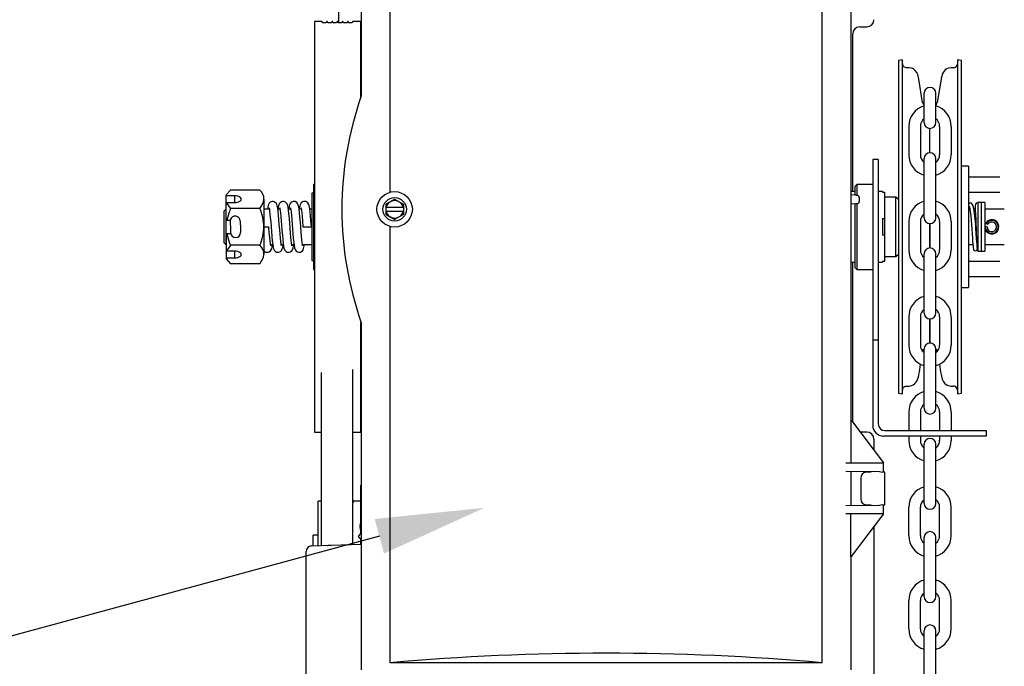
# Model space of a CAD drawing. Header units: inches. Extents: x 169.6 to 213.7, y 214.8 to 266.5.
# Tile 5 of 28: x 175.881 to 176.73, y 223.46 to 224.017. Entities that reach past the tile are written whole.
import ezdxf
from ezdxf import colors
from ezdxf.entities.mleader import LeaderData, LeaderLine
from ezdxf.math import Vec2, Vec3

# ---------------------------------------------------------------- set-up
doc = ezdxf.new("R2010")
doc.units = ezdxf.units.IN
doc.header["$LTSCALE"] = 0.25
doc.header["$MEASUREMENT"] = 0
doc.layers.add('ANNOTATIONS', color=1, linetype='Continuous')
doc.layers.add('RMX OPERATOR LH', color=7, linetype='Continuous')
doc.styles.add('ARIAL', font='arial.ttf', dxfattribs={"height": 0.09375})

msp = doc.modelspace()

# ---------------------------------------------------------------- linework, layer by layer
at = {"layer": 'RMX OPERATOR LH'}
for p, q in [((176.17576, 224.25056), (176.17576, 223.95151)), ((176.20071, 223.86853), (176.20071, 224.24445)), ((176.5731, 223.46304), (176.5731, 224.24445)), ((176.15624, 224.09932), (176.15624, 224.01445)), ((176.14173, 224.01567), (176.13546, 224.01567)), ((176.13546, 224.01567), (176.13546, 223.66312)), ((176.14246, 224.01445), (176.1421, 224.01542)), ((176.14546, 224.01445), (176.14246, 224.01445)), ((176.14581, 224.01542), (176.14546, 224.01445)), ((176.14623, 224.01567), (176.14618, 224.01567)), ((176.14695, 224.01445), (176.14659, 224.01542)), ((176.14995, 224.01445), (176.14695, 224.01445)), ((176.1503, 224.01542), (176.14995, 224.01445)), ((176.15072, 224.01567), (176.15067, 224.01567)), ((176.15144, 224.01445), (176.15109, 224.01542)), ((176.15444, 224.01445), (176.15144, 224.01445)), ((176.1548, 224.01542), (176.15444, 224.01445)), ((176.15521, 224.01567), (176.15516, 224.01567)), ((176.15593, 224.01445), (176.15558, 224.01542)), ((176.15894, 224.01445), (176.15593, 224.01445)), ((176.15929, 224.01542), (176.15894, 224.01445)), ((176.15971, 224.01567), (176.15966, 224.01567)), ((176.16043, 224.01445), (176.16007, 224.01542)), ((176.16343, 224.01445), (176.16043, 224.01445)), ((176.16378, 224.01542), (176.16343, 224.01445)), ((176.1642, 224.01567), (176.16415, 224.01567)), ((176.16492, 224.01445), (176.16457, 224.01542)), ((176.16792, 224.01445), (176.16492, 224.01445)), ((176.16828, 224.01542), (176.16792, 224.01445)), ((176.17497, 224.01567), (176.16864, 224.01567)), ((176.17497, 224.01567), (176.17497, 223.94925)), ((176.60536, 224.01104), (176.61147, 224.01104)), ((176.66089, 223.9285), (176.66089, 223.95379)), ((176.6709, 223.9285), (176.6709, 223.95379)), ((176.64758, 223.92521), (176.64758, 223.90079)), ((176.65759, 223.92521), (176.65759, 223.90079)), ((176.6742, 223.92521), (176.6742, 223.90079)), ((176.68421, 223.92521), (176.68421, 223.90079)), ((176.66089, 223.84646), (176.66089, 223.89749)), ((176.6709, 223.84646), (176.6709, 223.89749)), ((176.69911, 223.89087), (176.69308, 223.89098)), ((176.69911, 223.89087), (176.69911, 223.78639)), ((176.72597, 223.88143), (176.69911, 223.88143)), ((176.13546, 223.87526), (176.13468, 223.87526)), ((176.13468, 223.87526), (176.13468, 223.80232)), ((176.06305, 223.87035), (176.05939, 223.8661)), ((176.05939, 223.84449), (176.05939, 223.8661)), ((176.06647, 223.86535), (176.05939, 223.86535)), ((176.0882, 223.87035), (176.06305, 223.87035)), ((176.06647, 223.86535), (176.06647, 223.85949)), ((176.13468, 223.86763), (176.13311, 223.86763)), ((176.13311, 223.86763), (176.13311, 223.80963)), ((176.69911, 223.86855), (176.72597, 223.86855)), ((176.05939, 223.85949), (176.06647, 223.85949)), ((176.09186, 223.86242), (176.09186, 223.81484)), ((176.19686, 223.85815), (176.20449, 223.86256)), ((176.19686, 223.85815), (176.19686, 223.84934)), ((176.20449, 223.86256), (176.21212, 223.85815)), ((176.21212, 223.85815), (176.21212, 223.84934)), ((176.71008, 223.85951), (176.70705, 223.85951)), ((176.70705, 223.85951), (176.70705, 223.81775)), ((176.71311, 223.85951), (176.71008, 223.85951)), ((176.71008, 223.85951), (176.71008, 223.81775)), ((176.71008, 223.85951), (176.71008, 223.81775)), ((176.71311, 223.85951), (176.71311, 223.81775)), ((176.05892, 223.85387), (176.05745, 223.85241)), ((176.05745, 223.82486), (176.05745, 223.85241)), ((176.05939, 223.85387), (176.05892, 223.85387)), ((176.05892, 223.85387), (176.05892, 223.8234)), ((176.0882, 223.85449), (176.06305, 223.85449)), ((176.09653, 223.85387), (176.09186, 223.85387)), ((176.10568, 223.85387), (176.10379, 223.85387)), ((176.11484, 223.85387), (176.11295, 223.85387)), ((176.12401, 223.85387), (176.12211, 223.85387)), ((176.13311, 223.85387), (176.13127, 223.85387)), ((176.21212, 223.85521), (176.19686, 223.85521)), ((176.19686, 223.85228), (176.21212, 223.85228)), ((176.19686, 223.84934), (176.20449, 223.84493)), ((176.21212, 223.84934), (176.20449, 223.84493)), ((176.70053, 223.85387), (176.69911, 223.85387)), ((176.70531, 223.85387), (176.70382, 223.85387)), ((176.72996, 223.85387), (176.71311, 223.85387)), ((176.05939, 223.84449), (176.06281, 223.84449)), ((176.09181, 223.83863), (176.09606, 223.83863)), ((176.12546, 223.83863), (176.13269, 223.83863)), ((176.20071, 223.46304), (176.20071, 223.83896)), ((176.64758, 223.84316), (176.64758, 223.81874)), ((176.65759, 223.84316), (176.65759, 223.81874)), ((176.6742, 223.84316), (176.6742, 223.81874)), ((176.68421, 223.84316), (176.68421, 223.81874)), ((176.71511, 223.83858), (176.71318, 223.83916)), ((176.71386, 223.84151), (176.71581, 223.84092)), ((176.06322, 223.83277), (176.05939, 223.83277)), ((176.05939, 223.83277), (176.05939, 223.81116)), ((176.05745, 223.82486), (176.05892, 223.8234)), ((176.05892, 223.8234), (176.05939, 223.8234)), ((176.0882, 223.82277), (176.06305, 223.82277)), ((176.09751, 223.8234), (176.09941, 223.8234)), ((176.10669, 223.8234), (176.10858, 223.8234)), ((176.11584, 223.8234), (176.11773, 223.8234)), ((176.125, 223.8234), (176.13311, 223.8234)), ((176.69911, 223.8234), (176.703, 223.8234)), ((176.70627, 223.8234), (176.70705, 223.8234)), ((176.71311, 223.8234), (176.72996, 223.8234)), ((176.06647, 223.81777), (176.05939, 223.81777)), ((176.06647, 223.81777), (176.06647, 223.81191)), ((176.66089, 223.76441), (176.66089, 223.81544)), ((176.6709, 223.76441), (176.6709, 223.81544)), ((176.70705, 223.81775), (176.71008, 223.81775)), ((176.71008, 223.81775), (176.71311, 223.81775)), ((176.05939, 223.81191), (176.06647, 223.81191)), ((176.05939, 223.81116), (176.06305, 223.80691)), ((176.0882, 223.80691), (176.06305, 223.80691)), ((176.13311, 223.80963), (176.13468, 223.80963)), ((176.72597, 223.80869), (176.69911, 223.80869)), ((176.13468, 223.80232), (176.13468, 223.802)), ((176.13468, 223.802), (176.13546, 223.802)), ((176.69911, 223.79582), (176.72597, 223.79582)), ((176.69308, 223.78629), (176.69911, 223.78639)), ((176.17497, 223.75622), (176.17497, 223.66312)), ((176.17576, 223.75598), (176.17576, 223.45693)), ((176.64758, 223.76111), (176.64758, 223.73669)), ((176.65759, 223.76111), (176.65759, 223.73669)), ((176.6742, 223.76111), (176.6742, 223.73669)), ((176.68421, 223.76111), (176.68421, 223.73669)), ((176.66089, 223.68236), (176.66089, 223.7334)), ((176.6709, 223.68236), (176.6709, 223.7334)), ((176.14128, 223.71314), (176.14128, 223.56402)), ((176.16824, 223.71565), (176.16824, 223.56497)), ((176.64758, 223.67906), (176.64758, 223.66306)), ((176.65759, 223.67906), (176.65759, 223.66306)), ((176.6742, 223.67906), (176.6742, 223.66306)), ((176.68421, 223.67906), (176.68421, 223.66306)), ((176.13546, 223.66312), (176.13546, 223.66159)), ((176.13546, 223.66159), (176.14128, 223.66159)), ((176.16824, 223.66194), (176.16828, 223.66185)), ((176.16864, 223.66159), (176.17497, 223.66159)), ((176.17497, 223.66312), (176.17497, 223.66159)), ((176.71425, 223.66306), (176.71425, 223.65842)), ((176.61757, 223.65575), (176.61757, 223.64633)), ((176.64758, 223.65842), (176.64758, 223.65464)), ((176.65759, 223.65842), (176.65759, 223.65464)), ((176.6742, 223.65842), (176.6742, 223.65464)), ((176.68421, 223.65842), (176.68421, 223.65464)), ((176.66089, 223.60031), (176.66089, 223.65135)), ((176.6709, 223.60031), (176.6709, 223.65135)), ((176.59805, 223.59827), (176.59805, 223.62817)), ((176.62711, 223.59917), (176.62711, 223.62726)), ((176.6063, 223.62237), (176.6063, 223.60406)), ((176.17576, 223.61582), (176.1751, 223.61582)), ((176.1751, 223.61582), (176.1751, 223.58346)), ((176.14128, 223.60239), (176.13848, 223.60239)), ((176.13848, 223.56393), (176.13848, 223.60239)), ((176.1689, 223.60213), (176.16824, 223.60034)), ((176.1751, 223.60239), (176.16927, 223.60239)), ((176.62245, 223.59851), (176.59328, 223.59822)), ((176.61053, 223.59917), (176.61518, 223.59917)), ((176.62491, 223.59917), (176.62711, 223.59917)), ((176.62589, 223.59124), (176.62589, 223.59917)), ((176.64758, 223.57259), (176.64758, 223.59701)), ((176.65759, 223.57259), (176.65759, 223.59701)), ((176.6742, 223.57259), (176.6742, 223.59701)), ((176.68421, 223.57259), (176.68421, 223.59701)), ((176.62589, 223.59124), (176.59328, 223.59124)), ((176.59778, 223.55461), (176.59778, 223.59124)), ((176.62589, 223.59124), (176.59791, 223.55461)), ((176.1751, 223.57732), (176.1751, 223.57402)), ((176.61739, 223.57998), (176.61739, 223.36879)), ((176.13848, 223.57308), (176.13428, 223.57308)), ((176.13428, 223.56378), (176.13428, 223.57308)), ((176.17321, 223.57149), (176.17576, 223.56957)), ((176.1751, 223.57006), (176.1751, 223.56521)), ((176.66089, 223.51997), (176.66089, 223.57101)), ((176.6709, 223.51997), (176.6709, 223.57101)), ((176.12817, 223.4364), (176.12817, 223.55885)), ((176.13288, 223.56373), (176.17576, 223.56523)), ((176.59778, 223.55461), (176.59791, 223.55461)), ((176.59805, 223.45693), (176.59805, 223.55479)), ((176.64758, 223.49226), (176.64758, 223.51667)), ((176.65759, 223.49226), (176.65759, 223.51667)), ((176.6742, 223.49226), (176.6742, 223.51667)), ((176.68421, 223.49226), (176.68421, 223.51667)), ((176.66089, 223.43963), (176.66089, 223.49067)), ((176.6709, 223.43963), (176.6709, 223.49067)), ((176.5731, 223.46304), (176.20071, 223.46304))]:
    msp.add_line(p, q, dxfattribs=at)
at = {"layer": 'RMX OPERATOR LH', "linetype": 'Continuous'}
for p, q in [((176.59805, 223.67182), (176.59805, 224.03567)), ((176.59926, 223.86916), (176.59926, 224.00493)), ((176.64184, 223.98246), (176.63871, 223.98197)), ((176.63871, 223.98197), (176.63871, 223.6953)), ((176.64252, 223.97816), (176.64184, 223.98246)), ((176.64184, 223.98246), (176.64184, 223.6948)), ((176.6476, 223.97578), (176.64549, 223.97578)), ((176.68629, 223.97581), (176.68419, 223.97578)), ((176.68995, 223.98246), (176.68924, 223.97803)), ((176.69308, 223.98197), (176.68995, 223.98246)), ((176.68995, 223.6948), (176.68995, 223.98246)), ((176.69308, 223.6953), (176.69308, 223.98197)), ((176.65957, 223.9457), (176.65636, 223.96589)), ((176.67543, 223.96589), (176.67222, 223.9457)), ((176.66089, 223.9436), (176.66056, 223.94389)), ((176.67123, 223.94389), (176.6709, 223.9436)), ((176.6659, 223.9025), (176.6659, 223.9235)), ((176.62121, 223.89675), (176.61657, 223.89675)), ((176.61657, 223.89675), (176.61657, 223.6677)), ((176.62121, 223.89675), (176.62121, 223.66892)), ((176.60289, 223.87526), (176.60143, 223.8738)), ((176.60143, 223.86589), (176.60143, 223.8738)), ((176.61657, 223.87526), (176.60289, 223.87526)), ((176.60289, 223.87526), (176.60289, 223.86586)), ((176.60143, 223.86916), (176.59805, 223.86916)), ((176.60185, 223.86586), (176.59805, 223.86619)), ((176.60185, 223.86586), (176.60303, 223.86586)), ((176.60498, 223.8639), (176.60498, 223.86049)), ((176.62497, 223.86908), (176.62121, 223.86908)), ((176.62497, 223.86908), (176.62497, 223.86839)), ((176.62497, 223.86839), (176.62707, 223.86839)), ((176.62707, 223.80905), (176.62707, 223.86839)), ((176.63659, 223.8642), (176.62707, 223.8642)), ((176.63871, 223.86208), (176.63659, 223.8642)), ((176.63659, 223.81307), (176.63659, 223.8642)), ((176.60185, 223.85853), (176.59805, 223.8582)), ((176.60143, 223.80347), (176.60143, 223.85849)), ((176.60303, 223.85853), (176.60185, 223.85853)), ((176.60289, 223.85853), (176.60289, 223.802)), ((176.62497, 223.84584), (176.62707, 223.84584)), ((176.62497, 223.84584), (176.62497, 223.83143)), ((176.6659, 223.82045), (176.6659, 223.84145)), ((176.6659, 223.84145), (176.6659, 223.82045)), ((176.62707, 223.83143), (176.62497, 223.83143)), ((176.62707, 223.81307), (176.63659, 223.81307)), ((176.63659, 223.81307), (176.63871, 223.81518)), ((176.59805, 223.80811), (176.60143, 223.80811)), ((176.59926, 223.67045), (176.59926, 223.80811)), ((176.62121, 223.80818), (176.62497, 223.80818)), ((176.62497, 223.80905), (176.62707, 223.80905)), ((176.62497, 223.80905), (176.62497, 223.80818)), ((176.60143, 223.80347), (176.60289, 223.802)), ((176.60289, 223.802), (176.61657, 223.802)), ((176.6659, 223.73949), (176.6659, 223.7594)), ((176.6659, 223.7594), (176.6659, 223.73949)), ((176.62121, 223.74096), (176.61657, 223.74096)), ((176.65954, 223.73135), (176.65957, 223.73157)), ((176.66056, 223.73337), (176.6609, 223.73367)), ((176.67089, 223.73367), (176.67123, 223.73337)), ((176.67222, 223.73157), (176.67225, 223.73135)), ((176.63871, 223.6953), (176.64184, 223.6948)), ((176.64184, 223.6948), (176.64253, 223.69912)), ((176.6455, 223.70144), (176.6476, 223.70149)), ((176.68419, 223.70149), (176.6863, 223.70149)), ((176.68926, 223.69912), (176.68995, 223.6948)), ((176.68995, 223.6948), (176.69308, 223.6953)), ((176.59782, 223.67182), (176.59782, 223.63519)), ((176.59782, 223.67182), (176.59822, 223.67182)), ((176.59822, 223.67182), (176.62589, 223.63519)), ((176.61147, 223.66184), (176.60579, 223.66184)), ((176.62707, 223.66306), (176.71425, 223.66306)), ((176.71425, 223.65842), (176.62585, 223.65842)), ((176.59328, 223.63519), (176.62589, 223.63519)), ((176.62589, 223.62726), (176.62589, 223.63519)), ((176.59328, 223.62821), (176.62245, 223.62792)), ((176.61518, 223.62726), (176.61053, 223.62726)), ((176.62711, 223.62726), (176.62491, 223.62726))]:
    msp.add_line(p, q, dxfattribs=at)
at = {"layer": 'RMX OPERATOR LH', "linetype": 'Continuous', "flags": 128}
for points in [[(176.6455, 223.97578), (176.64483, 223.97585), (176.64399, 223.97616), (176.64339, 223.97661), (176.64298, 223.97708), (176.64273, 223.97753), (176.6426, 223.97785), (176.64256, 223.97799), (176.64254, 223.97807), (176.64252, 223.97813), (176.64252, 223.97816), (176.64252, 223.97816)], [(176.65636, 223.96589), (176.6561, 223.96734), (176.6554, 223.96987), (176.65459, 223.97159), (176.65326, 223.97335), (176.65155, 223.97469), (176.64992, 223.97542), (176.64798, 223.97577), (176.6476, 223.97578)], [(176.68419, 223.97578), (176.68379, 223.97577), (176.6819, 223.97543), (176.68037, 223.97477), (176.6791, 223.97388), (176.67806, 223.97282), (176.67722, 223.97162), (176.67652, 223.97021), (176.67599, 223.96861), (176.67555, 223.96661), (176.67543, 223.96589)], [(176.6476, 223.70149), (176.648, 223.7015), (176.64989, 223.70183), (176.65142, 223.7025), (176.65269, 223.70339), (176.65373, 223.70444), (176.65457, 223.70565), (176.65527, 223.70706), (176.6558, 223.70865), (176.65624, 223.71065), (176.65636, 223.71137)], [(176.67543, 223.71137), (176.67569, 223.70992), (176.67639, 223.70739), (176.6772, 223.70568), (176.67853, 223.70391), (176.68024, 223.70257), (176.68187, 223.70185), (176.68381, 223.7015), (176.68419, 223.70149)], [(176.64252, 223.69913), (176.64252, 223.69911), (176.64254, 223.69919), (176.64256, 223.69929), (176.64261, 223.69944), (176.64279, 223.69986), (176.64316, 223.70041), (176.64391, 223.70105), (176.64485, 223.70142), (176.6455, 223.70144)]]:
    msp.add_lwpolyline(points, dxfattribs=at)
at = {"layer": 'RMX OPERATOR LH', "flags": 128}
for points in [[(176.06647, 223.85949), (176.06798, 223.85959), (176.0694, 223.85989), (176.07061, 223.86035), (176.07154, 223.86096), (176.07213, 223.86167), (176.07233, 223.86242), (176.07213, 223.86318), (176.07154, 223.86389), (176.07061, 223.8645), (176.0694, 223.86496), (176.06798, 223.86525), (176.06647, 223.86535)], [(176.05939, 223.85949), (176.06199, 223.85581), (176.06305, 223.85449)], [(176.10686, 223.82222), (176.10687, 223.82222), (176.10677, 223.82282), (176.10658, 223.82413), (176.10634, 223.8261), (176.10605, 223.82881), (176.10573, 223.83224), (176.1054, 223.83623), (176.10509, 223.84034), (176.10475, 223.84459), (176.10437, 223.8487), (176.104, 223.85221), (176.10368, 223.85479), (176.10335, 223.85664), (176.1029, 223.85807), (176.10254, 223.85875), (176.10194, 223.85948), (176.10074, 223.86028), (176.09984, 223.86052), (176.09887, 223.86053), (176.09798, 223.86031), (176.09724, 223.85993), (176.09624, 223.85896), (176.09545, 223.85728), (176.09483, 223.85387)], [(176.116, 223.82227), (176.11601, 223.8223), (176.11588, 223.82312), (176.11568, 223.82461), (176.11542, 223.82678), (176.11512, 223.8297), (176.11479, 223.83331), (176.11447, 223.83737), (176.11416, 223.84152), (176.1138, 223.84577), (176.11342, 223.84977), (176.11306, 223.85302), (176.11275, 223.85536), (176.1124, 223.85706), (176.11187, 223.85845), (176.11142, 223.85914), (176.11053, 223.85994), (176.10981, 223.86031), (176.10888, 223.86054), (176.10792, 223.86052), (176.10705, 223.86028), (176.10576, 223.85939), (176.10507, 223.85844), (176.10449, 223.85685), (176.10417, 223.85517), (176.10399, 223.85387)], [(176.12517, 223.82225), (176.12518, 223.82222), (176.12514, 223.82245), (176.12499, 223.82347), (176.12477, 223.82515), (176.1245, 223.82752), (176.12419, 223.83064), (176.12386, 223.83442), (176.12354, 223.83852), (176.12322, 223.84271), (176.12285, 223.84693), (176.12247, 223.85078), (176.12213, 223.85376), (176.12181, 223.85589), (176.12144, 223.85746), (176.1208, 223.85883), (176.12016, 223.85958), (176.11887, 223.86035), (176.11792, 223.86055), (176.11697, 223.8605), (176.1154, 223.85982), (176.11448, 223.85885), (176.11385, 223.85757), (176.11355, 223.8564), (176.11317, 223.85387)], [(176.13269, 223.83863), (176.13229, 223.84376), (176.1319, 223.84815), (176.13155, 223.85152), (176.13127, 223.85388), (176.13098, 223.85586), (176.13073, 223.857), (176.13045, 223.85787), (176.12966, 223.85922), (176.12869, 223.86004), (176.12792, 223.86038), (176.12697, 223.86056), (176.12602, 223.86048), (176.12518, 223.86019), (176.12397, 223.85928), (176.123, 223.85752), (176.12233, 223.85412), (176.1223, 223.85387)], [(176.69916, 223.85861), (176.69937, 223.85879), (176.69959, 223.85891)], [(176.69977, 223.85592), (176.69947, 223.85606), (176.69916, 223.85629)], [(176.69959, 223.85891), (176.69998, 223.85904), (176.70032, 223.85907)], [(176.70029, 223.85583), (176.70004, 223.85585), (176.69977, 223.85592)], [(176.7062, 223.82499), (176.706, 223.82897), (176.70576, 223.83314), (176.70552, 223.83705), (176.70528, 223.84048), (176.70506, 223.8433), (176.70486, 223.84557), (176.7044, 223.84997), (176.7038, 223.85404), (176.70295, 223.85719), (176.70231, 223.85829), (176.70155, 223.85898), (176.70061, 223.85925), (176.70029, 223.85913)], [(176.06305, 223.85449), (176.06148, 223.85044), (176.05992, 223.84449)], [(176.09636, 223.85502), (176.09634, 223.85504), (176.09638, 223.85481), (176.09654, 223.8538), (176.09676, 223.85212), (176.09702, 223.84975), (176.09733, 223.84663), (176.09767, 223.84284), (176.09798, 223.83875), (176.0983, 223.83456), (176.09867, 223.83034), (176.09905, 223.82649), (176.0994, 223.82351), (176.09971, 223.82137), (176.10008, 223.8198), (176.10072, 223.81844), (176.10137, 223.81769), (176.10266, 223.81692), (176.1036, 223.81672), (176.10456, 223.81676), (176.10612, 223.81745), (176.10705, 223.81841), (176.10767, 223.8197), (176.10798, 223.82086), (176.10835, 223.8234)], [(176.10552, 223.85499), (176.10551, 223.85497), (176.10565, 223.85415), (176.10585, 223.85265), (176.1061, 223.85049), (176.1064, 223.84757), (176.10673, 223.84395), (176.10706, 223.83989), (176.10737, 223.83575), (176.10772, 223.8315), (176.1081, 223.82749), (176.10846, 223.82424), (176.10878, 223.8219), (176.10912, 223.8202), (176.10965, 223.81882), (176.11011, 223.81813), (176.11099, 223.81732), (176.11172, 223.81695), (176.11265, 223.81673), (176.11361, 223.81675), (176.11448, 223.81699), (176.11576, 223.81787), (176.11645, 223.81882), (176.11703, 223.82041), (176.11736, 223.8221), (176.11753, 223.8234)], [(176.11466, 223.85504), (176.11466, 223.85505), (176.11476, 223.85445), (176.11494, 223.85314), (176.11518, 223.85116), (176.11547, 223.84846), (176.11579, 223.84503), (176.11612, 223.84104), (176.11643, 223.83692), (176.11678, 223.83267), (176.11715, 223.82856), (176.11752, 223.82505), (176.11785, 223.82248), (176.11818, 223.82062), (176.11862, 223.8192), (176.11898, 223.81852), (176.11958, 223.81778), (176.12078, 223.81699), (176.12169, 223.81674), (176.12266, 223.81673), (176.12354, 223.81695), (176.12429, 223.81734), (176.12528, 223.8183), (176.12607, 223.81998), (176.12669, 223.8234)], [(176.12383, 223.85503), (176.12381, 223.85505), (176.12387, 223.85478), (176.12398, 223.85412), (176.12414, 223.85291), (176.12438, 223.85086), (176.1247, 223.84778), (176.12507, 223.84361), (176.12546, 223.83863)], [(176.06273, 223.84344), (176.06273, 223.84328), (176.06275, 223.84271), (176.06279, 223.84179), (176.06284, 223.84058), (176.0629, 223.83919), (176.06296, 223.83773), (176.06301, 223.83634), (176.06306, 223.83513), (176.0631, 223.83421), (176.06312, 223.83364), (176.06313, 223.83348)], [(176.07131, 223.84378), (176.07132, 223.84362), (176.07134, 223.84306), (176.07138, 223.84213), (176.07143, 223.84092), (176.07149, 223.83953), (176.07154, 223.83808), (176.0716, 223.83669), (176.07165, 223.83548), (176.07169, 223.83455), (176.07171, 223.83399), (176.07172, 223.83383)], [(176.0977, 223.82223), (176.09771, 223.82221), (176.09766, 223.82248), (176.09755, 223.82314), (176.09739, 223.82436), (176.09715, 223.8264), (176.09683, 223.82949), (176.09645, 223.83365), (176.09606, 223.83863)], [(176.05992, 223.83277), (176.06192, 223.82559), (176.06305, 223.82277)], [(176.06305, 223.82277), (176.06121, 223.82033), (176.05939, 223.81777)], [(176.09186, 223.81805), (176.09187, 223.81804), (176.09283, 223.81723), (176.0936, 223.81688), (176.09456, 223.81671), (176.09551, 223.81678), (176.09635, 223.81707), (176.09756, 223.81799), (176.09853, 223.81974), (176.09919, 223.82315), (176.09922, 223.8234)], [(176.06647, 223.81191), (176.06798, 223.81201), (176.0694, 223.8123), (176.07061, 223.81277), (176.07154, 223.81338), (176.07213, 223.81408), (176.07233, 223.81484), (176.07213, 223.8156), (176.07154, 223.81631), (176.07061, 223.81691), (176.0694, 223.81738), (176.06798, 223.81767), (176.06647, 223.81777)], [(176.17321, 223.57149), (176.17333, 223.57165), (176.17368, 223.57212), (176.17422, 223.57284), (176.17487, 223.5737), (176.17554, 223.5746), (176.17576, 223.57489)], [(176.1465, 223.56421), (176.14655, 223.56421), (176.14672, 223.56421), (176.14698, 223.56422), (176.14734, 223.56424), (176.14778, 223.56425), (176.14828, 223.56427), (176.14882, 223.56429), (176.14938, 223.56431)]]:
    msp.add_lwpolyline(points, dxfattribs=at)
at = {"layer": 'RMX OPERATOR LH'}
for radius in [0.01526, 0.01011]:
    msp.add_circle((176.20449, 223.85375), radius, dxfattribs=at)
for centre, radius, start, end in [((176.61147, 224.01714), 0.0061, 270, 0), ((176.14173, 224.01528), 0.000391, 20.2, 90), ((176.14618, 224.01528), 0.000391, 90, 159.8), ((176.14623, 224.01528), 0.000391, 20.2, 90), ((176.15067, 224.01528), 0.000391, 90, 159.8), ((176.15072, 224.01528), 0.000391, 20.2, 90), ((176.15516, 224.01528), 0.000391, 90, 159.8), ((176.15521, 224.01528), 0.000391, 20.2, 90), ((176.15966, 224.01528), 0.000391, 90, 159.8), ((176.15971, 224.01528), 0.000391, 20.2, 90), ((176.16415, 224.01528), 0.000391, 90, 159.8), ((176.1642, 224.01528), 0.000391, 20.2, 90), ((176.16864, 224.01528), 0.000391, 90, 159.8), ((176.60536, 224.00493), 0.0061, 90, 180), ((176.6659, 223.95379), 0.00501, 0, 180), ((176.45256, 223.85375), 0.29356, 160.54663, 199.45337), ((176.6659, 223.92521), 0.01831, 105.86272, 180), ((176.6659, 223.92521), 0.01831, 0, 74.13728), ((176.6659, 223.92521), 0.0083, 127.08084, 180), ((176.6659, 223.92521), 0.0083, 0, 52.91916), ((176.6659, 223.9285), 0.00501, 180, 0), ((176.6659, 223.90079), 0.01831, 180, 254.13728), ((176.6659, 223.90079), 0.0083, 180, 232.91916), ((176.6659, 223.89749), 0.00501, 0, 180), ((176.6659, 223.90079), 0.01831, 285.86272, 0), ((176.6659, 223.90079), 0.0083, 307.08084, 0), ((176.08141, 223.86241), 0.01045, 0.08956, 49.49285), ((176.07737, 223.86431), 0.01462, 317.82035, 352.59724), ((176.20449, 223.85375), 0.00749, 11.27622, 168.72378), ((176.6659, 223.84316), 0.01831, 105.86272, 180), ((176.6659, 223.84316), 0.01831, 0, 74.13728), ((176.45379, 223.81889), 0.24922, 1.37917, 8.51506), ((176.73082, 223.85345), 0.02617, 170.37449, 179.06954), ((176.70663, 223.85759), 0.00167, 73.79483, 180.11776), ((176.04113, 223.81621), 0.66516, 0.75008, 3.55457), ((176.06702, 223.84361), 0.0043, 2.31584, 182.31584), ((176.0532, 223.83806), 0.03867, 0.85231, 25.15545), ((176.20449, 223.85375), 0.00749, 191.27622, 348.72378), ((176.6659, 223.84316), 0.0083, 127.08084, 180), ((176.6659, 223.84316), 0.0083, 0, 52.91916), ((176.05265, 223.83934), 0.03922, 335.01974, 358.97252), ((176.6659, 223.84646), 0.00501, 180, 0), ((176.71921, 223.83863), 0.0061, 174.8901, 151.81618), ((176.71659, 223.83944), 0.00342, 142.8536, 184.6638), ((176.71921, 223.83863), 0.00557, 176.02096, 150.68532), ((176.71921, 223.83863), 0.0041, 180.66779, 146.03848), ((176.06742, 223.83366), 0.0043, 182.31584, 2.31584), ((176.08141, 223.81483), 0.01045, 0.08947, 49.49294), ((176.72874, 223.82418), 0.02582, 178.37883, 190.59893), ((176.72935, 223.82419), 0.02316, 178.09206, 190.67865), ((176.07737, 223.81672), 0.01462, 317.82035, 352.59716), ((176.6659, 223.81874), 0.01831, 180, 254.13728), ((176.6659, 223.81874), 0.0083, 180, 232.91916), ((176.6659, 223.81544), 0.00501, 0, 180), ((176.6659, 223.81874), 0.01831, 285.86272, 0), ((176.6659, 223.81874), 0.0083, 307.08084, 0), ((176.70498, 223.81968), 0.00168, 180.0297, 2.14869), ((176.6659, 223.76111), 0.01831, 105.86272, 180), ((176.6659, 223.76111), 0.01831, 0, 74.13728), ((176.6659, 223.76111), 0.0083, 127.08084, 180), ((176.6659, 223.76441), 0.00501, 180, 0), ((176.6659, 223.76111), 0.0083, 0, 52.91916), ((176.6659, 223.73669), 0.01831, 180, 254.13728), ((176.6659, 223.73669), 0.0083, 180, 232.91916), ((176.6659, 223.7334), 0.00501, 0, 180), ((176.6659, 223.73669), 0.01831, 285.86272, 0), ((176.6659, 223.73669), 0.0083, 307.08084, 0), ((176.6659, 223.67906), 0.01831, 105.86272, 180), ((176.6659, 223.67906), 0.01831, 0, 74.13728), ((176.6659, 223.67906), 0.0083, 127.08084, 180), ((176.6659, 223.67906), 0.0083, 0, 52.91916), ((176.6659, 223.68236), 0.00501, 180, 0), ((176.16864, 223.66198), 0.000391, 200.2, 270), ((176.6659, 223.65464), 0.01831, 180, 254.13728), ((176.6659, 223.65464), 0.0083, 180, 232.91916), ((176.6659, 223.65135), 0.00501, 0, 180), ((176.6659, 223.65464), 0.01831, 285.86272, 0), ((176.6659, 223.65464), 0.0083, 307.08084, 0), ((176.6659, 223.59701), 0.01831, 105.86272, 180), ((176.6659, 223.59701), 0.01831, 0, 74.13728), ((176.16927, 223.602), 0.000391, 90, 159.8), ((176.61088, 223.60375), 0.00459, 176.18868, 265.59815), ((176.6659, 223.59701), 0.0083, 127.08084, 180), ((176.6659, 223.59701), 0.0083, 0, 52.91916), ((176.62885, 223.57983), 0.01974, 101.51617, 108.90217), ((176.6659, 223.60031), 0.00501, 180, 0), ((176.18141, 223.58039), 0.00701, 143.70587, 216.29413), ((176.6659, 223.57101), 0.00501, 0, 180), ((176.6659, 223.57259), 0.01831, 180, 254.13728), ((176.6659, 223.57259), 0.0083, 180, 232.91916), ((176.6659, 223.57259), 0.01831, 285.86272, 0), ((176.6659, 223.57259), 0.0083, 307.08084, 0), ((176.13305, 223.55885), 0.00488, 92, 180), ((176.6659, 223.51667), 0.01831, 105.86272, 180), ((176.6659, 223.51667), 0.01831, 0, 74.13728), ((176.6659, 223.51667), 0.0083, 127.08084, 180), ((176.6659, 223.51997), 0.00501, 180, 0), ((176.6659, 223.51667), 0.0083, 0, 52.91916), ((176.6659, 223.49226), 0.01831, 180, 254.13728), ((176.6659, 223.49226), 0.0083, 180, 232.91916), ((176.6659, 223.49067), 0.00501, 0, 180), ((176.6659, 223.49226), 0.01831, 285.86272, 0), ((176.6659, 223.49226), 0.0083, 307.08084, 0)]:
    msp.add_arc(centre, radius, start, end, dxfattribs=at)
at = {"layer": 'RMX OPERATOR LH', "linetype": 'Continuous'}
for centre, radius, start, end in [((176.68638, 223.97877), 0.00296, 268.14962, 345.55081), ((176.66259, 223.94617), 0.00305, 189, 228.32635), ((176.6692, 223.94617), 0.00305, 311.67365, 351), ((176.60303, 223.8639), 0.00195, 0, 90), ((176.60303, 223.86049), 0.00195, 270, 0), ((176.66284, 223.73949), 0.00305, 339.00517, 0), ((176.66895, 223.73949), 0.00305, 180, 200.99482), ((176.66259, 223.73109), 0.00305, 131.67365, 171), ((176.6692, 223.73109), 0.00305, 9, 48.32635), ((165.4343, 225.50854), 11.36506, 350.901577, 350.947009), ((177.17778, 223.79395), 0.50909, 188.31931, 189.33494), ((176.6863, 223.69844), 0.00305, 12.70743, 90.05591), ((176.62707, 223.66892), 0.00586, 180, 270), ((176.61147, 223.65574), 0.0061, 0.06305, 90), ((176.62585, 223.6677), 0.00928, 180, 270), ((176.61088, 223.62268), 0.00459, 94.40193, 183.81125), ((176.63228, 223.65921), 0.03279, 252.56525, 257.00956)]:
    msp.add_arc(centre, radius, start, end, dxfattribs=at)
at = {"layer": 'RMX OPERATOR LH'}
msp.add_ellipse((176.38691, 222.76636), major_axis=(1.22096, 0), ratio=0.57735, start_param=1.417699, end_param=1.723894, dxfattribs=at)

# ---------------------------------------------------------------- leaders
at = {"layer": 'ANNOTATIONS'}
ml = msp.add_multileader_mtext('Standard', dxfattribs=at)
ml.set_content('WALL MOUNTED \\PRMX OPERATOR', color=256, style='ARIAL')
ml.set_leader_properties()
ml.build(insert=Vec2(0, 0))
ml.multileader.update_dxf_attribs({"dogleg_length": 0.36, "arrow_head_size": 0.09375})
ctx = ml.context
ctx.base_point, ctx.char_height, ctx.arrow_head_size, ctx.landing_gap_size, ctx.plane_origin = Vec3(174.3597, 223.43585), 0.09375, 0.09375, 0.09, Vec3(173.5569, 223.32332)
ctx.text_align_type = 2
notes = []
notes.append((ctx, [(1, (1, 1, 0), (175.68809, 223.43585), (-1, 0), 0.09796, [(0, [(176.28181, 223.59655)], 0, [])])]))
ctx.mtext.insert, ctx.mtext.alignment, ctx.mtext.flow_direction = Vec3(175.50014, 223.48352), 3, 5
for ctx, leaders in notes:
    for number, flags, end, landing, length, lines in leaders:
        leader = LeaderData()
        leader.index, (leader.has_last_leader_line, leader.has_dogleg_vector, leader.attachment_direction) = number, flags
        leader.last_leader_point, leader.dogleg_vector, leader.dogleg_length = Vec3(end), Vec3(landing), length
        for number, points, colour, breaks in lines:
            line = LeaderLine()
            line.index, line.vertices, line.color, line.breaks = number, Vec3.list(points), colors.encode_raw_color(colour), breaks
            leader.lines.append(line)
        ctx.leaders.append(leader)

doc.saveas('drawing.dxf')
